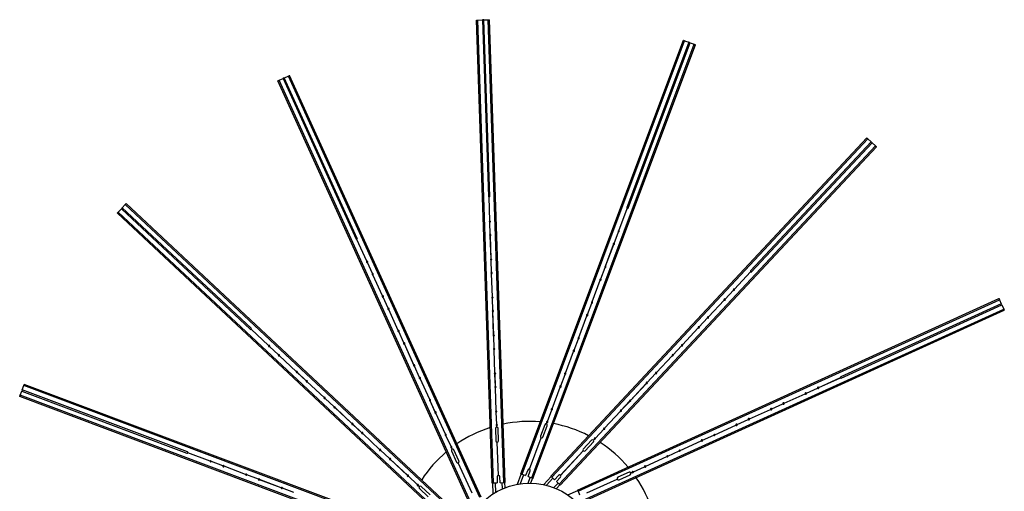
# Model space of a CAD drawing. Header units: millimetres. Extents: x 51 to 3958, y -118 to 3790.
# Tile 22 of 22: x 126 to 3753, y 2054 to 3790. Entities that reach past the tile are written whole.
import ezdxf

# ---------------------------------------------------------------- set-up
doc = ezdxf.new("R2010")
doc.units = ezdxf.units.MM

msp = doc.modelspace()

# ---------------------------------------------------------------- linework, layer by layer
at = {"color": 7, "linetype": 'Continuous', "lineweight": 25}
for p, q in [((1866.6, 2084.2), (1809, 3788.3)), ((1814, 3788.4), (1830.5, 3789)), ((1871.6, 2084.4), (1814, 3788.4)), ((1835.5, 3789.1), (1830.5, 3789)), ((1830.5, 3789), (1852.5, 3139.4)), ((1835.5, 3789.1), (1852, 3789.7)), ((1857.5, 3139.5), (1835.5, 3789.1)), ((1909.5, 2085.7), (1852, 3789.7)), ((1914.5, 2085.8), (1857, 3789.9)), ((1972, 2118.1), (2571, 3714.5)), ((1976.7, 2116.4), (2575.7, 3712.7)), ((2591.1, 3706.9), (2362.8, 3098.3)), ((2367.5, 3096.6), (2595.8, 3705.2)), ((2575.7, 3712.7), (2591.1, 3706.9)), ((2595.8, 3705.2), (2591.1, 3706.9)), ((2595.8, 3705.2), (2611.3, 3699.4)), ((2012.3, 2103), (2611.3, 3699.4)), ((2017, 2101.3), (2615.9, 3697.6)), ((1782.1, 2012.5), (1076.9, 3564.8)), ((1081.4, 3566.9), (1096.4, 3573.7)), ((1786.7, 2014.6), (1081.4, 3566.9)), ((1101, 3575.8), (1096.4, 3573.7)), ((1096.4, 3573.7), (1365.3, 2981.9)), ((1101, 3575.8), (1116, 3582.6)), ((1369.8, 2984), (1101, 3575.8)), ((1821.2, 2030.3), (1116, 3582.6)), ((1825.8, 2032.4), (1120.6, 3584.7)), ((2082.4, 2109.1), (3246.7, 3354.7)), ((2086.1, 2105.7), (3250.4, 3351.3)), ((3262.4, 3340), (2818.6, 2865.2)), ((3250.4, 3351.3), (3262.4, 3340)), ((3266.1, 3336.6), (3262.4, 3340)), ((2113.9, 2079.8), (3278.1, 3325.4)), ((2117.5, 2076.3), (3281.8, 3321.9)), ((2822.2, 2861.8), (3266.1, 3336.6)), ((3266.1, 3336.6), (3278.1, 3325.4)), ((1857.9, 3049.5), (1855, 3136.9)), ((1858, 3049.5), (1855.1, 3136.9)), ((489.3, 3081.9), (500.6, 3093.9)), ((504, 3097.6), (500.6, 3093.9)), ((500.6, 3093.9), (975.4, 2650.1)), ((504, 3097.6), (515.3, 3109.6)), ((978.9, 2653.7), (504, 3097.6)), ((1760.9, 1945.4), (515.3, 3109.6)), ((1764.3, 1949), (518.7, 3113.3)), ((2333.5, 3013.2), (2364.2, 3095.1)), ((2333.5, 3013.2), (2364.3, 3095.1)), ((1731.5, 1914), (485.9, 3078.2)), ((1734.9, 1917.6), (489.3, 3081.9)), ((1859.6, 2999.5), (1858.1, 3044.5)), ((1859.7, 2999.5), (1858.2, 3044.5)), ((1404.8, 2901.1), (1368.6, 2980.7)), ((1404.7, 2901), (1368.6, 2980.7)), ((1862.7, 2909.6), (1859.8, 2994.5)), ((1862.8, 2909.6), (1859.9, 2994.5)), ((2315.9, 2966.4), (2331.7, 3008.5)), ((2316, 2966.4), (2331.8, 3008.5)), ((2284.3, 2882.1), (2314.1, 2961.7)), ((2284.4, 2882.1), (2314.2, 2961.7)), ((1864.4, 2859.6), (1862.8, 2904.6)), ((1864.5, 2859.6), (1862.9, 2904.6)), ((1425.4, 2855.5), (1406.8, 2896.5)), ((1425.5, 2855.5), (1406.9, 2896.5)), ((2266.7, 2835.3), (2282.5, 2877.5)), ((2266.8, 2835.3), (2282.6, 2877.4)), ((1462.7, 2773.6), (1427.5, 2850.9)), ((1462.7, 2773.6), (1427.6, 2851)), ((1867.4, 2769.6), (1864.5, 2854.6)), ((1867.5, 2769.6), (1864.6, 2854.6)), ((2235.1, 2751.1), (2265, 2830.7)), ((2235.2, 2751), (2265, 2830.6)), ((2758.9, 2797.8), (2818.6, 2861.7)), ((2759, 2797.7), (2818.7, 2861.6)), ((2724.8, 2761.2), (2755.5, 2794.1)), ((2724.8, 2761.2), (2755.6, 2794)), ((1483.3, 2728), (1464.7, 2769)), ((1483.4, 2728.1), (1464.8, 2769)), ((1869.1, 2719.7), (1867.6, 2764.6)), ((1869.2, 2719.7), (1867.7, 2764.7)), ((2181, 2058.5), (3733.3, 2763.8)), ((2183.1, 2054), (3735.4, 2759.2)), ((2663.3, 2695.5), (2721.3, 2757.6)), ((2663.4, 2695.4), (2721.4, 2757.5)), ((3735.4, 2759.2), (3742.2, 2744.2)), ((1520.6, 2646.1), (1485.4, 2723.5)), ((1520.7, 2646.1), (1485.5, 2723.5)), ((2198.8, 2019.4), (3751.1, 2724.6)), ((2217.5, 2704.3), (2233.3, 2746.4)), ((2217.6, 2704.2), (2233.4, 2746.4)), ((3742.2, 2744.2), (3150.4, 2475.3)), ((3152.5, 2470.8), (3744.3, 2739.6)), ((3744.3, 2739.6), (3742.2, 2744.2)), ((3744.3, 2739.6), (3751.1, 2724.6)), ((1872.1, 2629.7), (1869.2, 2714.7)), ((1872.2, 2629.7), (1869.3, 2714.7)), ((2185.9, 2620), (2215.8, 2699.6)), ((2186, 2620), (2215.9, 2699.5)), ((2200.9, 2014.8), (3753.2, 2720.1)), ((2629.2, 2658.9), (2659.9, 2691.8)), ((2629.2, 2658.9), (2660, 2691.8)), ((1042.9, 2590.4), (978.9, 2650.2)), ((1042.9, 2590.5), (979, 2650.2)), ((2567.7, 2593.2), (2625.7, 2655.3)), ((2567.8, 2593.1), (2625.8, 2655.2)), ((1541.2, 2600.6), (1522.6, 2641.5)), ((1541.3, 2600.6), (1522.7, 2641.6)), ((1873.8, 2579.8), (1872.3, 2624.7)), ((1873.9, 2579.8), (1872.4, 2624.7)), ((2168.3, 2573.2), (2184.2, 2615.3)), ((2168.4, 2573.1), (2184.2, 2615.3)), ((1079.4, 2556.3), (1046.5, 2587)), ((1079.5, 2556.3), (1046.6, 2587.1)), ((1578.5, 2518.6), (1543.3, 2596)), ((1578.6, 2518.7), (1543.4, 2596.1)), ((2533.6, 2556.7), (2564.3, 2589.5)), ((2533.6, 2556.6), (2564.4, 2589.5)), ((1145.1, 2494.8), (1083.1, 2552.9)), ((1145.2, 2494.9), (1083.1, 2552.9)), ((1876.8, 2489.8), (1874, 2574.8)), ((1876.9, 2489.8), (1874.1, 2574.8)), ((2136.7, 2488.9), (2166.6, 2568.5)), ((2136.8, 2488.9), (2166.7, 2568.5)), ((2472.1, 2490.9), (2530.1, 2553)), ((2472.2, 2490.9), (2530.2, 2552.9)), ((1599.2, 2473.1), (1580.5, 2514.1)), ((1599.2, 2473.1), (1580.6, 2514.1)), ((1181.7, 2460.7), (1148.8, 2491.4)), ((1181.7, 2460.7), (1148.9, 2491.5)), ((1636.4, 2391.2), (1601.2, 2468.6)), ((1636.5, 2391.2), (1601.3, 2468.6)), ((1878.5, 2439.8), (1877, 2484.8)), ((1878.6, 2439.8), (1877.1, 2484.8)), ((2119.2, 2442.1), (2135, 2484.2)), ((2119.3, 2442.1), (2135.1, 2484.2)), ((2438, 2454.4), (2468.7, 2487.3)), ((2438, 2454.3), (2468.8, 2487.2)), ((3069.5, 2435.9), (3149.2, 2472.1)), ((3069.5, 2435.8), (3149.2, 2472)), ((135.5, 2427.3), (141.3, 2442.8)), ((1737.6, 1843.8), (141.3, 2442.8)), ((1739.3, 1848.5), (143, 2447.5)), ((1247.4, 2399.2), (1185.3, 2457.3)), ((1247.5, 2399.3), (1185.4, 2457.3)), ((1881.6, 2349.9), (1878.7, 2434.8)), ((1881.7, 2349.9), (1878.8, 2434.8)), ((2087.5, 2357.8), (2117.4, 2437.4)), ((2087.6, 2357.8), (2117.5, 2437.4)), ((2376.5, 2388.6), (2434.5, 2450.7)), ((2376.6, 2388.6), (2434.6, 2450.7)), ((3024, 2415.2), (3064.9, 2433.8)), ((3024, 2415.1), (3065, 2433.7)), ((1722.5, 1803.5), (126.2, 2402.5)), ((127.9, 2407.2), (133.7, 2422.6)), ((1724.2, 1808.2), (127.9, 2407.2)), ((135.5, 2427.3), (133.7, 2422.6)), ((133.7, 2422.6), (742.3, 2194.3)), ((744, 2199), (135.5, 2427.3)), ((1284, 2365.1), (1251.1, 2395.9)), ((1284, 2365.1), (1251.1, 2395.8)), ((2942, 2378), (3019.4, 2413.1)), ((2942.1, 2377.9), (3019.5, 2413)), ((1349.7, 2303.6), (1287.6, 2361.7)), ((1349.8, 2303.7), (1287.7, 2361.7)), ((1657.2, 2345.7), (1638.5, 2386.7)), ((1657.1, 2345.6), (1638.5, 2386.6)), ((2342.4, 2352.1), (2373.1, 2385)), ((2342.4, 2352), (2373.2, 2384.9)), ((2896.5, 2357.3), (2937.5, 2375.9)), ((2896.6, 2357.2), (2937.5, 2375.8)), ((1694.3, 2263.7), (1659.1, 2341.1)), ((1694.4, 2263.7), (1659.2, 2341.1)), ((1883.2, 2299.9), (1881.7, 2344.9)), ((1883.3, 2299.9), (1881.8, 2344.9)), ((2070, 2311), (2085.8, 2353.2)), ((2070.1, 2311), (2085.9, 2353.1)), ((2280.9, 2286.4), (2338.9, 2348.5)), ((2281, 2286.3), (2339, 2348.4)), ((2814.6, 2320.1), (2892, 2355.2)), ((2814.6, 2320), (2892, 2355.1)), ((1386.3, 2269.5), (1353.4, 2300.3)), ((1386.2, 2269.5), (1353.4, 2300.2)), ((1885.3, 2289.7), (1882, 2289.6)), ((1885.4, 2295.9), (1882.4, 2295.1)), ((1885.3, 2295.9), (1882.4, 2295.1)), ((1883.6, 2289.9), (1883.4, 2294.9)), ((1883.7, 2289.9), (1883.5, 2294.9)), ((1890.3, 2240.1), (1888.8, 2285.1)), ((2060.1, 2298.7), (2044.3, 2256.6)), ((2053.6, 2253.1), (2069.4, 2295.2)), ((2068, 2300.8), (2064.9, 2302)), ((2066.5, 2301.7), (2068.2, 2306.3)), ((2066.6, 2301.6), (2068.3, 2306.3)), ((2070.4, 2306.5), (2067.4, 2306.9)), ((2070.4, 2306.5), (2067.4, 2306.9)), ((2687.1, 2262.2), (2764.5, 2297.3)), ((2687.1, 2262.1), (2764.5, 2297.2)), ((2769, 2299.4), (2810, 2318)), ((2769.1, 2299.3), (2810.1, 2317.9)), ((1452, 2208), (1389.9, 2266.1)), ((1452.1, 2208.1), (1390, 2266.1)), ((1715.1, 2218.2), (1696.4, 2259.2)), ((1715, 2218.2), (1696.4, 2259.2)), ((1878.8, 2284.8), (1880.3, 2239.8)), ((2003.9, 2135), (2047.1, 2250.2)), ((2004, 2135), (2047.2, 2250.1)), ((2246.8, 2249.8), (2277.5, 2282.7)), ((2246.8, 2249.8), (2277.6, 2282.6)), ((2641.6, 2241.5), (2682.6, 2260.1)), ((2641.6, 2241.4), (2682.6, 2260)), ((1718.5, 2215.3), (1716.1, 2213.4)), ((1718.5, 2215.2), (1716.1, 2213.4)), ((1719.1, 2209.1), (1717, 2213.6)), ((1719.2, 2209.1), (1717.1, 2213.7)), ((1889.6, 2112), (1885.4, 2234.9)), ((1889.7, 2112), (1885.5, 2235)), ((2232.9, 2242.3), (2202.2, 2209.4)), ((2209.5, 2202.6), (2240.2, 2235.4)), ((2241, 2241.1), (2238.6, 2243.4)), ((2239.9, 2242.5), (2243.3, 2246.2)), ((2240, 2242.5), (2243.4, 2246.1)), ((2245.4, 2245.5), (2242.8, 2247)), ((2245.4, 2245.5), (2242.8, 2247)), ((2559.6, 2204.2), (2637, 2239.4)), ((2559.7, 2204.2), (2637.1, 2239.3)), ((827.4, 2165.1), (745.5, 2195.8)), ((827.4, 2165), (745.5, 2195.7)), ((1488.5, 2173.9), (1455.6, 2204.6)), ((1488.6, 2173.9), (1455.7, 2204.7)), ((1716.7, 2202.5), (1735.3, 2161.5)), ((1720.8, 2209.5), (1717.8, 2208.2)), ((1744.4, 2165.6), (1725.8, 2206.6)), ((2118.4, 2112.5), (2202.4, 2202.4)), ((2118.5, 2112.4), (2202.4, 2202.3)), ((2432.2, 2146.3), (2509.6, 2181.5)), ((2432.2, 2146.2), (2509.6, 2181.4)), ((2514.1, 2183.6), (2555.1, 2202.2)), ((2514.2, 2183.5), (2555.1, 2202.1)), ((874.2, 2147.5), (832.1, 2163.3)), ((874.2, 2147.4), (832.1, 2163.2)), ((958.5, 2115.8), (878.9, 2145.7)), ((958.5, 2115.9), (878.9, 2145.7)), ((1554.3, 2112.4), (1492.2, 2170.5)), ((1554.3, 2112.5), (1492.2, 2170.5)), ((1792.8, 2047.1), (1741.9, 2159)), ((1792.7, 2047), (1741.9, 2159)), ((2386.7, 2125.7), (2427.6, 2144.3)), ((2386.7, 2125.6), (2427.7, 2144.2)), ((1005.3, 2098.3), (963.2, 2114.1)), ((1005.3, 2098.2), (963.2, 2114)), ((1590.8, 2078.3), (1557.9, 2109)), ((1590.9, 2078.3), (1558, 2109.1)), ((1884.8, 2106.9), (1885.5, 2084.9)), ((1895.5, 2085.2), (1894.8, 2107.2)), ((1959.9, 2080), (1973.9, 2117.4)), ((1976.7, 2116.4), (1989.8, 2111.5)), ((1997.5, 2132.1), (1989.8, 2111.5)), ((1999.2, 2108), (2006.9, 2128.6)), ((1999.2, 2108), (2012.3, 2103)), ((2056.6, 2078.5), (2083.9, 2107.8)), ((2086.1, 2105.7), (2096.3, 2096.1)), ((2111.4, 2112.2), (2096.3, 2096.1)), ((2103.6, 2089.3), (2118.7, 2105.4)), ((2371, 2124), (2330, 2105.3)), ((2334.1, 2096.2), (2375.1, 2114.9)), ((2378, 2119.8), (2376.7, 2122.8)), ((2377.6, 2121.5), (2382.1, 2123.6)), ((2377.6, 2121.4), (2382.2, 2123.5)), ((2383.7, 2122.2), (2381.9, 2124.6)), ((2383.7, 2122.2), (2381.9, 2124.6)), ((1089.6, 2066.7), (1010, 2096.6)), ((1089.6, 2066.6), (1010, 2096.5)), ((1595.1, 2076.9), (1593.6, 2074.3)), ((1595.1, 2076.9), (1593.6, 2074.3)), ((1598.1, 2071.4), (1594.4, 2074.9)), ((1598.2, 2071.5), (1594.5, 2074.9)), ((1599.5, 2072.5), (1597.2, 2070.1)), ((1638.1, 2041), (1605.2, 2071.7)), ((1869.9, 2044.3), (1868.6, 2084.3)), ((1871.6, 2084.4), (1885.5, 2084.9)), ((1895.5, 2085.2), (1909.5, 2085.7)), ((1912.5, 2085.8), (1913.2, 2066.6)), ((2015.1, 2102), (2008.4, 2084)), ((2116.1, 2077.7), (2103, 2063.7)), ((2103.6, 2089.3), (2113.9, 2079.8)), ((2215.5, 2047.9), (2327.5, 2098.8)), ((2215.5, 2047.8), (2327.5, 2098.7)), ((1136.4, 2049), (1094.2, 2064.9)), ((1136.4, 2049.1), (1094.3, 2064.9)), ((1598.4, 2064.4), (1631.2, 2033.7)), ((2145.4, 2040.2), (2181.8, 2056.7)), ((2183.1, 2054), (2188.9, 2041.2))]:
    msp.add_line(p, q, dxfattribs=at)
at = {"color": 1, "linetype": 'Continuous', "lineweight": 25}
for p, q in [((1982.3, 2114.3), (1970.1, 2081.7)), ((1998.7, 2084), (2006.7, 2105.1)), ((1877.6, 2084.6), (1878.7, 2049.8)), ((1904.3, 2062.9), (1903.5, 2085.5)), ((2090.5, 2101.6), (2066.7, 2076.2)), ((2094.1, 2067.4), (2109.5, 2083.9))]:
    msp.add_line(p, q, dxfattribs=at)
at = {"color": 7, "linetype": 'Continuous', "lineweight": 25, "flags": 128}
for points in [[(1809, 3788.3), (1809.1, 3788.3), (1809.4, 3788.3), (1809.9, 3788.3), (1810.5, 3788.3), (1811.3, 3788.3), (1812.1, 3788.4), (1813.1, 3788.4), (1814, 3788.4)], [(1852, 3789.7), (1853, 3789.7), (1853.9, 3789.8), (1854.8, 3789.8), (1855.6, 3789.8), (1856.2, 3789.8), (1856.6, 3789.9), (1856.9, 3789.9), (1857, 3789.9)], [(2571, 3714.5), (2571.1, 3714.4), (2571.3, 3714.3), (2571.8, 3714.2), (2572.4, 3714), (2573.1, 3713.7), (2573.9, 3713.4), (2574.8, 3713.1), (2575.7, 3712.7)], [(2611.3, 3699.4), (2612.2, 3699), (2613, 3698.7), (2613.9, 3698.4), (2614.6, 3698.1), (2615.1, 3697.9), (2615.6, 3697.7), (2615.8, 3697.6), (2615.9, 3697.6)], [(1076.9, 3564.8), (1076.9, 3564.9), (1077.2, 3565), (1077.6, 3565.2), (1078.2, 3565.4), (1078.9, 3565.8), (1079.7, 3566.1), (1080.5, 3566.5), (1081.4, 3566.9)], [(1116, 3582.6), (1116.9, 3583), (1117.7, 3583.4), (1118.5, 3583.8), (1119.2, 3584.1), (1119.8, 3584.3), (1120.2, 3584.5), (1120.5, 3584.6), (1120.6, 3584.7)], [(3246.7, 3354.7), (3246.8, 3354.7), (3247, 3354.5), (3247.3, 3354.1), (3247.8, 3353.7), (3248.3, 3353.2), (3249, 3352.6), (3249.6, 3352), (3250.4, 3351.3)], [(3278.1, 3325.4), (3278.8, 3324.7), (3279.5, 3324.1), (3280.2, 3323.5), (3280.7, 3322.9), (3281.2, 3322.5), (3281.5, 3322.2), (3281.7, 3322), (3281.8, 3321.9)], [(515.3, 3109.6), (515.9, 3110.4), (516.6, 3111), (517.2, 3111.7), (517.7, 3112.2), (518.1, 3112.7), (518.4, 3113), (518.6, 3113.2), (518.7, 3113.3)], [(485.9, 3078.2), (486, 3078.3), (486.2, 3078.5), (486.5, 3078.8), (486.9, 3079.3), (487.4, 3079.9), (488, 3080.5), (488.7, 3081.2), (489.3, 3081.9)], [(3733.3, 2763.8), (3733.4, 2763.7), (3733.5, 2763.4), (3733.7, 2763), (3733.9, 2762.4), (3734.2, 2761.7), (3734.6, 2761), (3735, 2760.1), (3735.4, 2759.2)], [(3751.1, 2724.6), (3751.5, 2723.7), (3751.9, 2722.9), (3752.3, 2722.1), (3752.6, 2721.4), (3752.8, 2720.8), (3753, 2720.4), (3753.1, 2720.2), (3753.2, 2720.1)], [(141.3, 2442.8), (141.6, 2443.7), (141.9, 2444.6), (142.2, 2445.4), (142.5, 2446.1), (142.7, 2446.7), (142.9, 2447.1), (143, 2447.4), (143, 2447.5)], [(126.2, 2402.5), (126.2, 2402.6), (126.3, 2402.9), (126.4, 2403.3), (126.7, 2403.9), (126.9, 2404.6), (127.2, 2405.4), (127.6, 2406.3), (127.9, 2407.2)], [(1972, 2118.1), (1972.1, 2118.1), (1972.4, 2118), (1972.8, 2117.8), (1973.4, 2117.6), (1974.1, 2117.4), (1974.9, 2117.1), (1975.8, 2116.7), (1976.7, 2116.4)], [(2082.4, 2109.1), (2082.5, 2109.1), (2082.7, 2108.9), (2083.1, 2108.5), (2083.5, 2108.1), (2084.1, 2107.6), (2084.7, 2107), (2085.4, 2106.4), (2086.1, 2105.7)], [(1866.6, 2084.2), (1866.7, 2084.2), (1866.9, 2084.2), (1867.4, 2084.3), (1868, 2084.3), (1868.8, 2084.3), (1869.6, 2084.3), (1870.6, 2084.4), (1871.6, 2084.4)], [(1909.5, 2085.7), (1910.5, 2085.7), (1911.4, 2085.7), (1912.3, 2085.8), (1913.1, 2085.8), (1913.7, 2085.8), (1914.2, 2085.8), (1914.4, 2085.8), (1914.5, 2085.8)], [(2012.3, 2103), (2013.2, 2102.7), (2014.1, 2102.4), (2014.9, 2102.1), (2015.6, 2101.8), (2016.2, 2101.6), (2016.6, 2101.4), (2016.9, 2101.3), (2017, 2101.3)], [(2113.9, 2079.8), (2114.6, 2079.1), (2115.3, 2078.5), (2115.9, 2077.9), (2116.4, 2077.3), (2116.9, 2076.9), (2117.2, 2076.6), (2117.4, 2076.4), (2117.5, 2076.3)], [(2181, 2058.5), (2181, 2058.4), (2181.2, 2058.2), (2181.4, 2057.8), (2181.6, 2057.2), (2181.9, 2056.5), (2182.3, 2055.7), (2182.7, 2054.9), (2183.1, 2054)]]:
    msp.add_lwpolyline(points, dxfattribs=at)
at = {"color": 7, "linetype": 'Continuous', "lineweight": 25}
msp.add_circle((2004.6, 1836.1), 248, dxfattribs=at)
for centre, radius, start, end in [((1855, 3139.4), 2.5, 181.9331, 270.7872), ((1855, 3139.4), 2.5, 273.0791, 1.9331), ((2365.1, 3097.5), 2.5, 159.4331, 248.2872), ((2365.1, 3097.5), 2.5, 250.5791, 339.4331), ((1858.1, 3047), 2.5, 93.0791, 270.7872), ((1858.1, 3047), 2.5, 273.0791, 90.7872), ((2332.6, 3010.9), 2.5, 70.5791, 248.2872), ((2332.6, 3010.9), 2.5, 250.5791, 68.2872), ((1367.6, 2983), 2.5, 204.4331, 293.2872), ((1367.6, 2983), 2.5, 295.5791, 24.4331), ((1859.8, 2997), 2.5, 93.0791, 270.7872), ((1859.8, 2997), 2.5, 273.0791, 90.7872), ((2315.1, 2964.1), 2.5, 70.5791, 248.2872), ((2315.1, 2964.1), 2.5, 250.5791, 68.2872), ((1862.8, 2907.1), 2.5, 93.0791, 270.7872), ((1862.8, 2907.1), 2.5, 273.0791, 90.7872), ((1405.8, 2898.8), 2.5, 115.5791, 293.2872), ((1405.8, 2898.8), 2.5, 295.5791, 113.2872), ((2283.4, 2879.8), 2.5, 70.5791, 248.2872), ((2283.4, 2879.8), 2.5, 250.5791, 68.2872), ((1426.5, 2853.2), 2.5, 115.5791, 293.2872), ((1426.5, 2853.2), 2.5, 295.5791, 113.2872), ((1864.5, 2857.1), 2.5, 93.0791, 270.7872), ((1864.5, 2857.1), 2.5, 273.0791, 90.7872), ((2265.9, 2833), 2.5, 70.5791, 248.2872), ((2265.9, 2833), 2.5, 250.5791, 68.2872), ((2820.4, 2863.5), 2.5, 136.9331, 225.7872), ((2820.4, 2863.5), 2.5, 228.0791, 316.9331), ((2757.2, 2795.9), 2.5, 48.0791, 225.7872), ((2757.2, 2795.9), 2.5, 228.0791, 45.7872), ((1463.7, 2771.3), 2.5, 115.5791, 293.2872), ((1463.7, 2771.3), 2.5, 295.5791, 113.2872), ((1867.5, 2767.1), 2.5, 93.0791, 270.7872), ((1867.5, 2767.1), 2.5, 273.0791, 90.7872), ((2723.1, 2759.4), 2.5, 48.0791, 225.7872), ((2723.1, 2759.4), 2.5, 228.0791, 45.7872), ((1484.4, 2725.8), 2.5, 115.5791, 293.2872), ((1484.4, 2725.8), 2.5, 295.5791, 113.2872), ((2234.3, 2748.7), 2.5, 70.5791, 248.2872), ((2234.3, 2748.7), 2.5, 250.5791, 68.2872), ((1869.2, 2717.2), 2.5, 93.0791, 270.7872), ((1869.2, 2717.2), 2.5, 273.0791, 90.7872), ((2216.7, 2701.9), 2.5, 70.5791, 248.2872), ((2216.7, 2701.9), 2.5, 250.5791, 68.2872), ((2661.6, 2693.6), 2.5, 48.0791, 225.7872), ((2661.6, 2693.6), 2.5, 228.0791, 45.7872), ((977.2, 2651.9), 2.5, 226.9331, 315.7872), ((977.2, 2651.9), 2.5, 318.0791, 46.9331), ((2627.5, 2657.1), 2.5, 48.0791, 225.7872), ((2627.5, 2657.1), 2.5, 228.0791, 45.7872), ((1521.6, 2643.8), 2.5, 115.5791, 293.2872), ((1521.6, 2643.8), 2.5, 295.5791, 113.2872), ((1872.2, 2627.2), 2.5, 93.0791, 270.7872), ((1872.2, 2627.2), 2.5, 273.0791, 90.7872), ((2185.1, 2617.6), 2.5, 70.5791, 248.2872), ((2185.1, 2617.6), 2.5, 250.5791, 68.2872), ((1044.7, 2588.7), 2.5, 138.0791, 315.7872), ((1044.7, 2588.7), 2.5, 318.0791, 135.7872), ((1542.3, 2598.3), 2.5, 115.5791, 293.2872), ((1542.3, 2598.3), 2.5, 295.5791, 113.2872), ((1873.9, 2577.3), 2.5, 93.0791, 270.7872), ((1873.9, 2577.3), 2.5, 273.0791, 90.7872), ((2566, 2591.3), 2.5, 48.0791, 225.7872), ((2566, 2591.3), 2.5, 228.0791, 45.7872), ((1081.3, 2554.6), 2.5, 138.0791, 315.7872), ((1081.3, 2554.6), 2.5, 318.0791, 135.7872), ((2167.5, 2570.8), 2.5, 70.5791, 248.2872), ((2167.5, 2570.8), 2.5, 250.5791, 68.2872), ((2531.9, 2554.8), 2.5, 48.0791, 225.7872), ((2531.9, 2554.8), 2.5, 228.0791, 45.7872), ((1579.6, 2516.4), 2.5, 115.5791, 293.2872), ((1579.6, 2516.4), 2.5, 295.5791, 113.2872), ((1147, 2493.1), 2.5, 138.0791, 315.7872), ((1147, 2493.1), 2.5, 318.0791, 135.7872), ((1600.2, 2470.8), 2.5, 115.5791, 293.2872), ((1600.2, 2470.8), 2.5, 295.5791, 113.2872), ((1877, 2487.3), 2.5, 93.0791, 270.7872), ((1877, 2487.3), 2.5, 273.0791, 90.7872), ((2135.9, 2486.6), 2.5, 70.5791, 248.2872), ((2135.9, 2486.6), 2.5, 250.5791, 68.2872), ((2470.4, 2489.1), 2.5, 48.0791, 225.7872), ((2470.4, 2489.1), 2.5, 228.0791, 45.7872), ((3151.5, 2473.1), 2.5, 114.4331, 203.2872), ((3151.5, 2473.1), 2.5, 205.5791, 294.4331), ((1183.5, 2459), 2.5, 138.0791, 315.7872), ((1183.5, 2459), 2.5, 318.0791, 135.7872), ((1878.7, 2437.3), 2.5, 93.0791, 270.7872), ((1878.7, 2437.3), 2.5, 273.0791, 90.7872), ((2118.3, 2439.7), 2.5, 70.5791, 248.2872), ((2118.3, 2439.7), 2.5, 250.5791, 68.2872), ((2436.3, 2452.5), 2.5, 48.0791, 225.7872), ((2436.3, 2452.5), 2.5, 228.0791, 45.7872), ((3067.2, 2434.8), 2.5, 25.5791, 203.2872), ((3067.2, 2434.8), 2.5, 205.5791, 23.2872), ((1249.3, 2397.5), 2.5, 138.0791, 315.7872), ((1249.3, 2397.5), 2.5, 318.0791, 135.7872), ((3021.7, 2414.1), 2.5, 25.5791, 203.2872), ((3021.7, 2414.1), 2.5, 205.5791, 23.2872), ((1285.8, 2363.4), 2.5, 138.0791, 315.7872), ((1285.8, 2363.4), 2.5, 318.0791, 135.7872), ((1637.5, 2388.9), 2.5, 115.5791, 293.2872), ((1637.5, 2388.9), 2.5, 295.5791, 113.2872), ((2086.7, 2355.5), 2.5, 70.5791, 248.2872), ((2086.7, 2355.5), 2.5, 250.5791, 68.2872), ((2374.8, 2386.8), 2.5, 48.0791, 225.7872), ((2374.8, 2386.8), 2.5, 228.0791, 45.7872), ((2894.3, 2356.2), 2.5, 25.5791, 203.2872), ((2939.8, 2376.9), 2.5, 25.5791, 203.2872), ((2939.8, 2376.9), 2.5, 205.5791, 23.2872), ((1658.1, 2343.4), 2.5, 115.5791, 293.2872), ((1658.1, 2343.4), 2.5, 295.5791, 113.2872), ((1881.7, 2347.4), 2.5, 93.0791, 270.7872), ((1881.7, 2347.4), 2.5, 273.0791, 90.7872), ((2340.7, 2350.3), 2.5, 48.0791, 225.7872), ((2340.7, 2350.3), 2.5, 228.0791, 45.7872), ((2812.3, 2319), 2.5, 25.5791, 203.2872), ((2894.3, 2356.2), 2.5, 205.5791, 23.2872), ((1351.6, 2301.9), 2.5, 138.0791, 315.7872), ((1351.6, 2301.9), 2.5, 318.0791, 135.7872), ((2004.6, 1836.1), 475, 107.7598, 124.3184), ((1883.8, 2284.9), 5, 92.5061, 181.9331), ((1883.4, 2297.4), 2.5, 93.0791, 270.7872), ((1883.4, 2297.4), 2.5, 273.0791, 90.7872), ((1883.8, 2284.9), 5, 1.9331, 91.3602), ((2004.6, 1836.1), 475, 85.2598, 101.8184), ((2064.8, 2297), 5, 70.0061, 159.4331), ((2069.1, 2308.7), 2.5, 70.5791, 248.2872), ((2064.8, 2297), 5, 339.4331, 68.8602), ((2069.1, 2308.7), 2.5, 250.5791, 68.2872), ((2004.6, 1836.1), 475, 62.7598, 79.3184), ((2279.2, 2284.5), 2.5, 48.0791, 225.7872), ((2279.2, 2284.5), 2.5, 228.0791, 45.7872), ((2766.8, 2298.3), 2.5, 25.5791, 203.2872), ((2766.8, 2298.3), 2.5, 205.5791, 23.2872), ((2812.3, 2319), 2.5, 205.5791, 23.2872), ((1388.1, 2267.8), 2.5, 138.0791, 315.7872), ((1388.1, 2267.8), 2.5, 318.0791, 135.7872), ((1695.4, 2261.4), 2.5, 115.5791, 293.2872), ((1695.4, 2261.4), 2.5, 295.5791, 113.2872), ((2048.9, 2254.8), 5, 159.4331, 248.8602), ((2048.9, 2254.8), 5, 250.0061, 339.4331), ((2245.1, 2248), 2.5, 48.0791, 225.7872), ((2245.1, 2248), 2.5, 228.0791, 45.7872), ((2684.9, 2261.1), 2.5, 25.5791, 203.2872), ((2684.9, 2261.1), 2.5, 205.5791, 23.2872), ((1716.1, 2215.9), 2.5, 115.5791, 293.2872), ((1716.1, 2215.9), 2.5, 295.5791, 113.2872), ((1885.3, 2239.9), 5, 181.9331, 271.3602), ((1885.3, 2239.9), 5, 272.5061, 1.9331), ((2236.6, 2238.8), 5, 47.5061, 136.9331), ((2236.6, 2238.8), 5, 316.9331, 46.3602), ((2004.6, 1836.1), 475, 40.2598, 56.8184), ((2639.3, 2240.4), 2.5, 25.5791, 203.2872), ((2639.3, 2240.4), 2.5, 205.5791, 23.2872), ((743.2, 2196.6), 2.5, 249.4331, 338.2872), ((743.2, 2196.6), 2.5, 340.5791, 69.4331), ((1453.8, 2206.3), 2.5, 138.0791, 315.7872), ((1453.8, 2206.3), 2.5, 318.0791, 135.7872), ((2004.6, 1836.1), 475, 130.2598, 146.8184), ((1721.2, 2204.5), 5, 115.0061, 204.4331), ((1721.2, 2204.5), 5, 24.4331, 113.8602), ((2205.8, 2206), 5, 136.9331, 226.3602), ((2205.8, 2206), 5, 227.5061, 316.9331), ((2511.9, 2182.5), 2.5, 25.5791, 203.2872), ((2511.9, 2182.5), 2.5, 205.5791, 23.2872), ((2557.4, 2203.2), 2.5, 25.5791, 203.2872), ((2557.4, 2203.2), 2.5, 205.5791, 23.2872), ((829.8, 2164.1), 2.5, 160.5791, 338.2872), ((829.8, 2164.1), 2.5, 340.5791, 158.2872), ((876.6, 2146.6), 2.5, 160.5791, 338.2872), ((876.6, 2146.6), 2.5, 340.5791, 158.2872), ((1490.4, 2172.2), 2.5, 138.0791, 315.7872), ((1490.4, 2172.2), 2.5, 318.0791, 135.7872), ((1739.8, 2163.6), 5, 204.4331, 293.8602), ((1739.8, 2163.6), 5, 295.0061, 24.4331), ((2429.9, 2145.3), 2.5, 25.5791, 203.2872), ((2429.9, 2145.3), 2.5, 205.5791, 23.2872), ((960.8, 2115), 2.5, 160.5791, 338.2872), ((960.8, 2115), 2.5, 340.5791, 158.2872), ((1556.1, 2110.7), 2.5, 138.0791, 315.7872), ((1556.1, 2110.7), 2.5, 318.0791, 135.7872), ((1889.8, 2107), 5, 92.5061, 181.9331), ((1889.8, 2107), 5, 1.9331, 91.3602), ((2002.2, 2130.3), 5, 70.0061, 159.4331), ((2002.2, 2130.3), 5, 339.4331, 68.8602), ((2115, 2108.8), 5, 47.5061, 136.9331), ((2115, 2108.8), 5, 316.9331, 46.3602), ((2332.1, 2100.8), 5, 114.4331, 203.8602), ((2373, 2119.4), 5, 25.0061, 114.4331), ((2373, 2119.4), 5, 294.4331, 23.8602), ((2384.4, 2124.6), 2.5, 25.5791, 203.2872), ((2384.4, 2124.6), 2.5, 205.5791, 23.2872), ((2004.6, 1836.1), 475, 17.7598, 34.3184), ((1007.6, 2097.4), 2.5, 160.5791, 338.2872), ((1007.6, 2097.4), 2.5, 340.5791, 158.2872), ((1091.9, 2065.8), 2.5, 340.5791, 158.2872), ((1592.6, 2076.6), 2.5, 138.0791, 315.7872), ((1592.6, 2076.6), 2.5, 318.0791, 135.7872), ((1601.8, 2068.1), 5, 137.5061, 226.9331), ((1601.8, 2068.1), 5, 46.9331, 136.3602), ((2332.1, 2100.8), 5, 205.0061, 294.4331), ((1091.9, 2065.8), 2.5, 160.5791, 338.2872)]:
    msp.add_arc(centre, radius, start, end, dxfattribs=at)

doc.saveas('drawing.dxf')
